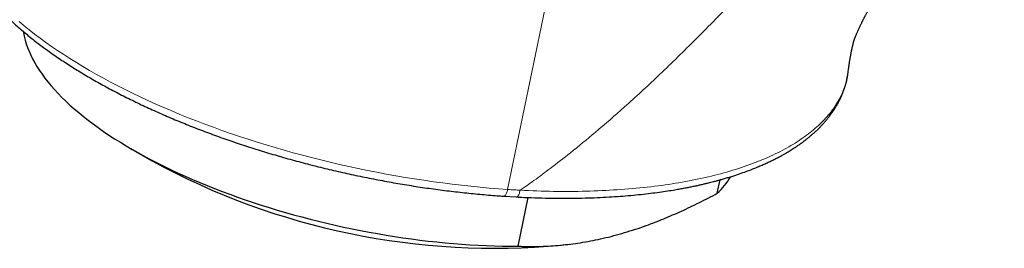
# Model space of a CAD drawing. Header units: millimetres. Extents: x 8 to 961, y 12 to 886.
# Tile 28 of 59: x 655 to 687, y 172 to 180. Entities that reach past the tile are written whole.
import ezdxf

# ---------------------------------------------------------------- set-up
doc = ezdxf.new("R2010")
doc.units = ezdxf.units.MM

msp = doc.modelspace()

# ---------------------------------------------------------------- linework, layer by layer
at = {"color": 252, "linetype": 'Continuous', "lineweight": 0}
msp.add_line((670.671, 174.201), (674.19, 191.292), dxfattribs=at)
at = {"color": 7, "linetype": 'Continuous', "lineweight": 30}
for p, q in [((658.279, 175.543), (658.975, 175.138)), ((677.567, 174.074), (677.658, 174.517)), ((670.549, 173.979), (670.957, 173.955)), ((671.019, 172.334), (671.348, 173.935)), ((672.431, 172.367), (672.709, 172.401))]:
    msp.add_line(p, q, dxfattribs=at)
at = {"color": 252, "linetype": 'Continuous', "lineweight": 0, "flags": 128}
msp.add_lwpolyline([(654.598, 179.724), (654.763, 179.586), (654.934, 179.448), (655.109, 179.31), (655.29, 179.173), (655.477, 179.037), (655.668, 178.902), (655.865, 178.768), (656.066, 178.635), (656.273, 178.502), (656.484, 178.371), (656.7, 178.24), (656.92, 178.111), (657.145, 177.983), (657.375, 177.856), (657.608, 177.731), (657.846, 177.607), (658.089, 177.484), (658.335, 177.363), (658.585, 177.243), (658.838, 177.125), (659.096, 177.009), (659.357, 176.894), (659.621, 176.781), (659.889, 176.67), (660.16, 176.561), (660.434, 176.453), (660.711, 176.347), (660.991, 176.244), (661.274, 176.142), (661.559, 176.043), (661.847, 175.946), (662.137, 175.85), (662.429, 175.757), (662.723, 175.667), (663.02, 175.578), (663.318, 175.492), (663.617, 175.408), (663.919, 175.327), (664.222, 175.248), (664.526, 175.171), (664.831, 175.097), (665.137, 175.025), (665.444, 174.957), (665.752, 174.89), (666.061, 174.826), (666.37, 174.765), (666.679, 174.707), (666.989, 174.651), (667.299, 174.598), (667.608, 174.548), (667.918, 174.501), (668.227, 174.456), (668.535, 174.414), (668.843, 174.375), (669.151, 174.339), (669.457, 174.306), (669.763, 174.275), (670.067, 174.248), (670.37, 174.223), (670.671, 174.201)], dxfattribs=at)
at = {"color": 7, "linetype": 'Continuous', "lineweight": 30, "flags": 128}
msp.add_lwpolyline([(654.743, 179.391), (654.748, 179.357), (654.771, 179.236), (654.8, 179.114), (654.836, 178.992), (654.878, 178.868), (654.927, 178.744), (654.982, 178.619), (655.044, 178.494), (655.112, 178.369), (655.187, 178.243), (655.268, 178.116), (655.355, 177.99), (655.448, 177.863), (655.548, 177.736), (655.654, 177.609), (655.766, 177.482), (655.884, 177.356), (656.008, 177.229), (656.137, 177.103), (656.273, 176.977), (656.414, 176.852), (656.561, 176.727), (656.714, 176.602), (656.872, 176.478), (657.035, 176.355), (657.204, 176.233), (657.378, 176.111), (657.557, 175.99), (657.741, 175.87), (657.93, 175.752), (658.124, 175.634), (658.322, 175.517), (658.525, 175.402), (658.733, 175.288), (658.945, 175.175), (659.161, 175.064), (659.381, 174.954), (659.606, 174.846), (659.834, 174.739), (660.066, 174.634), (660.301, 174.531), (660.54, 174.43), (660.782, 174.33), (661.028, 174.232), (661.277, 174.136), (661.528, 174.042), (661.782, 173.95), (662.039, 173.861), (662.299, 173.773), (662.561, 173.688), (662.825, 173.605), (663.091, 173.524), (663.359, 173.445), (663.629, 173.369), (663.9, 173.295), (664.173, 173.224), (664.447, 173.155), (664.723, 173.089), (664.999, 173.026), (665.276, 172.964), (665.554, 172.906), (665.833, 172.85), (666.112, 172.797), (666.391, 172.747), (666.67, 172.7), (666.949, 172.655), (667.228, 172.613), (667.506, 172.574), (667.784, 172.538), (668.061, 172.505), (668.337, 172.475), (668.613, 172.447), (668.887, 172.423), (669.159, 172.401), (669.431, 172.383), (669.7, 172.367), (669.968, 172.354), (670.234, 172.345), (670.498, 172.338), (670.759, 172.335), (671.019, 172.334)], dxfattribs=at)
at = {"color": 7, "linetype": 'Continuous', "lineweight": 30}
for centre, radius, start, end in [((670.244, 195.807), 23.541, 241.3998, 275.3324), ((675.741, 176.005), 2.658, 313.3835, 328.5669)]:
    msp.add_arc(centre, radius, start, end, dxfattribs=at)
at = {"color": 252, "linetype": 'Continuous', "lineweight": 0}
for points, knots in [([(683.885, 186.321), (683.361, 185.818), (682.334, 184.834), (680.853, 183.295), (679.442, 181.806), (678.102, 180.399), (676.835, 179.107), (675.654, 177.953), (674.573, 176.955), (673.614, 176.121), (672.797, 175.449), (672.122, 174.925), (671.569, 174.515), (671.236, 174.28), (671.085, 174.174)], [0, 0, 0, 0, 0.129321, 0.25322, 0.370688, 0.480749, 0.58243, 0.674761, 0.756744, 0.827408, 0.885825, 0.932243, 0.969332, 1, 1, 1, 1]), ([(671.084, 174.172), (671.453, 174.158), (672.189, 174.129), (673.255, 174.138), (674.285, 174.184), (675.27, 174.271), (676.203, 174.397), (677.079, 174.562), (677.894, 174.768), (678.645, 175.01), (679.325, 175.287), (679.931, 175.595), (680.46, 175.934), (680.912, 176.303), (681.284, 176.698), (681.573, 177.117), (681.765, 177.559), (681.862, 177.869), (681.869, 178.035), (681.869, 178.043)], [0, 0, 0, 0, 0.062569, 0.125087, 0.187527, 0.249861, 0.312066, 0.374133, 0.436394, 0.498896, 0.561204, 0.623169, 0.685178, 0.747607, 0.810214, 0.872584, 0.934826, 0.997059, 1, 1, 1, 1]), ([(670.671, 174.201), (670.66, 174.157), (670.638, 174.07), (670.594, 173.99), (670.564, 173.985), (670.551, 173.982)], [0, 0, 0, 0, 0.346946, 0.693891, 1, 1, 1, 1]), ([(670.671, 174.201), (670.749, 174.196), (670.886, 174.187), (671.024, 174.18), (671.084, 174.176)], [0, 0, 0, 0, 0.56, 1, 1, 1, 1]), ([(671.083, 174.172), (671.072, 174.13), (671.056, 174.065), (671.025, 174.005), (671, 173.971), (670.976, 173.954), (670.962, 173.954), (670.956, 173.955)], [0, 0, 0, 0, 0.332474, 0.511332, 0.693948, 0.876564, 1, 1, 1, 1])]:
    msp.add_open_spline(points, degree=3, knots=knots, dxfattribs=at)
at = {"color": 7, "linetype": 'Continuous', "lineweight": 30}
for points, knots in [([(681.87, 178.043), (681.871, 178.049), (681.875, 178.078), (681.881, 178.124), (681.888, 178.176), (681.894, 178.217), (681.899, 178.253), (681.904, 178.285), (681.909, 178.317), (681.914, 178.35), (681.92, 178.386), (681.926, 178.425), (681.932, 178.465), (681.939, 178.505), (681.946, 178.546), (681.953, 178.585), (681.959, 178.619), (681.966, 178.654), (681.973, 178.693), (681.981, 178.732), (681.988, 178.765), (681.994, 178.797), (682.002, 178.831), (682.01, 178.87), (682.018, 178.905), (682.025, 178.935), (682.031, 178.959), (682.036, 178.983), (682.042, 179.009), (682.048, 179.032), (682.052, 179.045), (682.055, 179.056), (682.057, 179.066), (682.06, 179.077), (682.064, 179.089), (682.069, 179.103), (682.074, 179.119), (682.081, 179.139), (682.089, 179.161), (682.101, 179.191), (682.111, 179.218), (682.12, 179.241), (682.132, 179.269), (682.145, 179.302), (682.161, 179.338), (682.176, 179.372), (682.188, 179.402), (682.2, 179.428), (682.213, 179.456), (682.226, 179.485), (682.24, 179.515), (682.255, 179.548), (682.273, 179.585), (682.291, 179.623), (682.309, 179.661), (682.33, 179.703), (682.353, 179.749), (682.376, 179.796), (682.396, 179.833), (682.41, 179.861), (682.424, 179.886), (682.438, 179.915), (682.457, 179.949), (682.477, 179.987), (682.504, 180.036), (682.537, 180.095), (682.577, 180.165), (682.611, 180.224), (682.641, 180.274), (682.668, 180.318), (682.698, 180.367), (682.734, 180.425), (682.776, 180.491), (682.822, 180.561), (682.868, 180.63), (682.911, 180.692), (682.949, 180.747), (682.983, 180.795), (683.017, 180.842), (683.062, 180.904), (683.119, 180.983), (683.19, 181.079), (683.265, 181.182), (683.344, 181.289), (683.422, 181.393), (683.495, 181.491), (683.562, 181.578), (683.623, 181.658), (683.677, 181.729), (683.726, 181.791), (683.768, 181.845), (683.804, 181.89), (683.835, 181.93), (683.866, 181.969), (683.901, 182.012), (683.941, 182.062), (683.987, 182.119), (684.049, 182.194), (684.13, 182.29), (684.232, 182.41), (684.349, 182.544), (684.47, 182.678), (684.585, 182.803), (684.685, 182.908), (684.774, 182.999), (684.847, 183.073), (684.905, 183.13), (684.949, 183.173), (684.984, 183.208), (685.014, 183.237), (685.048, 183.27), (685.094, 183.313), (685.153, 183.369), (685.223, 183.435), (685.3, 183.505), (685.382, 183.579), (685.463, 183.653), (685.549, 183.729), (685.643, 183.811), (685.748, 183.902), (685.848, 183.986), (685.938, 184.061), (686.013, 184.123), (686.081, 184.178), (686.137, 184.223), (686.178, 184.255), (686.209, 184.279), (686.236, 184.301), (686.267, 184.325), (686.304, 184.353), (686.354, 184.391), (686.412, 184.435), (686.476, 184.482), (686.535, 184.525), (686.587, 184.561), (686.631, 184.592), (686.67, 184.618), (686.707, 184.643), (686.746, 184.669), (686.788, 184.695), (686.828, 184.72), (686.863, 184.742), (686.893, 184.76), (686.919, 184.775), (686.944, 184.789), (686.965, 184.801), (686.982, 184.81), (686.995, 184.816), (687.004, 184.821), (687.009, 184.823), (687.01, 184.824), (687.01, 184.824), (687.01, 184.824)], [0, 0, 0, 0, 0.001757, 0.008341, 0.013273, 0.01735, 0.020968, 0.024179, 0.027706, 0.031043, 0.035211, 0.040177, 0.044616, 0.049204, 0.055437, 0.060471, 0.064565, 0.068802, 0.074765, 0.080247, 0.084628, 0.088524, 0.093342, 0.099033, 0.104741, 0.108426, 0.111719, 0.115105, 0.118964, 0.124375, 0.129688, 0.134896, 0.14226, 0.150516, 0.158262, 0.165072, 0.171486, 0.177359, 0.183177, 0.189106, 0.194161, 0.198181, 0.202718, 0.207253, 0.212424, 0.216897, 0.22007, 0.223038, 0.226318, 0.229642, 0.232845, 0.236336, 0.240405, 0.244748, 0.248402, 0.252096, 0.257601, 0.262452, 0.266117, 0.268878, 0.270964, 0.273691, 0.277293, 0.281291, 0.284974, 0.292141, 0.299401, 0.305843, 0.309868, 0.314243, 0.31899, 0.324615, 0.331383, 0.338584, 0.345479, 0.351679, 0.357112, 0.36172, 0.365998, 0.371112, 0.380327, 0.39028, 0.40081, 0.411926, 0.423637, 0.433261, 0.442675, 0.451123, 0.458583, 0.465041, 0.471048, 0.475773, 0.479517, 0.483644, 0.488317, 0.493613, 0.499788, 0.506874, 0.518566, 0.532151, 0.547658, 0.56512, 0.57943, 0.592282, 0.603573, 0.613276, 0.619881, 0.625448, 0.629969, 0.633442, 0.636954, 0.643105, 0.651015, 0.659604, 0.670133, 0.680529, 0.690794, 0.701384, 0.713471, 0.727124, 0.742353, 0.752525, 0.763089, 0.77235, 0.779934, 0.785832, 0.789296, 0.792937, 0.797518, 0.80304, 0.809402, 0.819817, 0.830118, 0.840257, 0.849484, 0.857561, 0.864996, 0.872244, 0.880582, 0.890983, 0.900839, 0.911027, 0.920154, 0.929112, 0.939194, 0.949738, 0.959496, 0.969471, 0.979526, 0.989926, 0.999544, 1, 1, 1, 1]), ([(652.469, 183.856), (652.468, 183.852), (652.457, 183.806), (652.443, 183.716), (652.426, 183.588), (652.415, 183.458), (652.41, 183.327), (652.411, 183.195), (652.417, 183.063), (652.43, 182.929), (652.449, 182.795), (652.473, 182.66), (652.503, 182.524), (652.54, 182.387), (652.582, 182.249), (652.631, 182.111), (652.685, 181.972), (652.746, 181.833), (652.812, 181.694), (652.884, 181.554), (652.963, 181.414), (653.047, 181.273), (653.137, 181.133), (653.233, 180.993), (653.334, 180.853), (653.441, 180.713), (653.554, 180.573), (653.672, 180.433), (653.796, 180.294), (653.925, 180.156), (654.059, 180.017), (654.199, 179.88), (654.344, 179.743), (654.493, 179.606), (654.648, 179.471), (654.808, 179.336), (654.972, 179.201), (655.142, 179.068), (655.316, 178.935), (655.495, 178.803), (655.678, 178.673), (655.865, 178.543), (656.058, 178.414), (656.254, 178.286), (656.455, 178.159), (656.66, 178.034), (656.869, 177.909), (657.082, 177.786), (657.299, 177.664), (657.519, 177.543), (657.744, 177.424), (657.972, 177.306), (658.204, 177.189), (658.439, 177.074), (658.678, 176.96), (658.92, 176.848), (659.165, 176.738), (659.413, 176.629), (659.664, 176.521), (659.918, 176.416), (660.175, 176.312), (660.435, 176.21), (660.697, 176.109), (660.962, 176.011), (661.23, 175.914), (661.499, 175.819), (661.771, 175.726), (662.045, 175.635), (662.321, 175.547), (662.599, 175.46), (662.878, 175.375), (663.159, 175.292), (663.442, 175.212), (663.726, 175.134), (664.012, 175.058), (664.299, 174.984), (664.587, 174.912), (664.875, 174.843), (665.165, 174.776), (665.456, 174.711), (665.747, 174.648), (666.039, 174.589), (666.331, 174.531), (666.623, 174.476), (666.916, 174.423), (667.209, 174.373), (667.502, 174.325), (667.794, 174.28), (668.087, 174.237), (668.379, 174.197), (668.67, 174.16), (668.961, 174.125), (669.251, 174.092), (669.541, 174.062), (669.829, 174.035), (670.116, 174.011), (670.357, 173.992), (670.501, 173.982), (670.551, 173.979)], [0, 0, 0, 0, 0.000974, 0.010975, 0.020976, 0.030985, 0.041009, 0.051057, 0.061134, 0.071249, 0.081405, 0.091607, 0.101858, 0.112159, 0.12251, 0.132911, 0.14336, 0.153854, 0.164389, 0.174962, 0.185569, 0.196204, 0.206865, 0.217546, 0.228244, 0.238955, 0.249676, 0.260405, 0.271138, 0.281873, 0.292609, 0.303344, 0.314077, 0.324807, 0.335534, 0.346255, 0.356973, 0.367685, 0.378392, 0.389094, 0.39979, 0.410482, 0.421168, 0.431849, 0.442525, 0.453196, 0.463863, 0.474525, 0.485183, 0.495837, 0.506486, 0.517132, 0.527775, 0.538414, 0.549049, 0.559682, 0.570311, 0.580938, 0.591562, 0.602184, 0.612803, 0.62342, 0.634035, 0.644648, 0.655259, 0.665869, 0.676477, 0.687083, 0.697689, 0.708292, 0.718895, 0.729497, 0.740098, 0.750698, 0.761298, 0.771896, 0.782494, 0.793092, 0.80369, 0.814287, 0.824884, 0.835481, 0.846078, 0.856675, 0.867272, 0.877869, 0.888467, 0.899065, 0.909664, 0.920263, 0.930864, 0.941464, 0.952066, 0.962669, 0.973273, 0.983878, 0.994485, 1, 1, 1, 1]), ([(670.956, 173.953), (671.119, 173.945), (671.44, 173.93), (671.91, 173.917), (672.364, 173.91), (672.799, 173.912), (673.218, 173.919), (673.62, 173.933), (674.004, 173.952), (674.371, 173.977), (674.722, 174.005), (675.055, 174.038), (675.368, 174.074), (675.658, 174.111), (675.926, 174.15), (676.152, 174.186), (676.34, 174.219), (676.495, 174.248), (676.64, 174.275), (676.774, 174.303), (676.896, 174.329), (676.994, 174.35), (677.069, 174.368), (677.125, 174.38), (677.174, 174.392), (677.226, 174.405), (677.285, 174.419), (677.358, 174.437), (677.443, 174.459), (677.542, 174.485), (677.652, 174.515), (677.775, 174.55), (677.907, 174.589), (678.041, 174.63), (678.173, 174.672), (678.332, 174.726), (678.513, 174.79), (678.713, 174.865), (678.888, 174.936), (679.042, 175.002), (679.179, 175.062), (679.308, 175.123), (679.431, 175.183), (679.533, 175.235), (679.614, 175.278), (679.674, 175.31), (679.726, 175.339), (679.771, 175.365), (679.808, 175.386), (679.842, 175.405), (679.883, 175.43), (679.935, 175.461), (680, 175.501), (680.072, 175.547), (680.151, 175.598), (680.237, 175.656), (680.318, 175.714), (680.394, 175.769), (680.463, 175.822), (680.535, 175.878), (680.609, 175.939), (680.685, 176.003), (680.763, 176.072), (680.83, 176.134), (680.884, 176.186), (680.924, 176.226), (680.958, 176.261), (680.99, 176.294), (681.021, 176.327), (681.053, 176.362), (681.095, 176.409), (681.147, 176.468), (681.207, 176.541), (681.261, 176.61), (681.309, 176.675), (681.351, 176.734), (681.39, 176.791), (681.425, 176.845), (681.456, 176.894), (681.483, 176.938), (681.511, 176.986), (681.542, 177.043), (681.579, 177.113), (681.617, 177.19), (681.66, 177.283), (681.703, 177.387), (681.735, 177.476), (681.756, 177.537), (681.767, 177.573), (681.778, 177.608), (681.788, 177.642), (681.798, 177.678), (681.809, 177.72), (681.821, 177.769), (681.834, 177.826), (681.847, 177.892), (681.86, 177.967), (681.868, 178.021), (681.872, 178.049)], [0, 0, 0, 0, 0.027727, 0.054766, 0.081118, 0.106783, 0.13176, 0.156048, 0.179647, 0.202557, 0.224778, 0.246309, 0.266866, 0.286212, 0.304348, 0.321274, 0.332896, 0.343871, 0.354202, 0.363887, 0.372915, 0.380902, 0.385593, 0.389729, 0.393309, 0.396792, 0.401266, 0.406777, 0.413328, 0.420921, 0.429557, 0.439239, 0.449967, 0.461096, 0.471925, 0.482454, 0.500965, 0.518446, 0.534887, 0.548308, 0.561008, 0.573396, 0.585547, 0.597463, 0.604049, 0.610367, 0.615887, 0.620579, 0.624443, 0.627761, 0.631432, 0.63766, 0.644816, 0.652904, 0.661925, 0.67189, 0.682945, 0.691042, 0.699668, 0.708825, 0.718516, 0.728746, 0.739519, 0.750568, 0.757496, 0.763425, 0.768371, 0.773092, 0.777987, 0.783056, 0.7883, 0.798349, 0.808668, 0.819143, 0.827266, 0.835481, 0.843495, 0.850758, 0.857257, 0.862993, 0.868373, 0.8761, 0.885039, 0.895036, 0.904977, 0.920029, 0.934391, 0.939027, 0.943588, 0.948073, 0.952484, 0.956859, 0.96197, 0.967735, 0.97442, 0.982025, 0.990552, 1, 1, 1, 1]), ([(671.019, 172.334), (671.084, 172.332), (671.252, 172.326), (671.527, 172.324), (671.844, 172.331), (672.164, 172.348), (672.489, 172.375), (672.816, 172.413), (673.147, 172.462), (673.479, 172.522), (673.818, 172.594), (674.163, 172.679), (674.516, 172.778), (674.872, 172.89), (675.207, 173.005), (675.519, 173.122), (675.808, 173.237), (676.099, 173.36), (676.391, 173.489), (676.684, 173.626), (676.978, 173.769), (677.272, 173.918), (677.469, 174.022), (677.567, 174.074)], [0, 0, 0, 0, 0.032291, 0.083619, 0.134946, 0.186367, 0.237787, 0.289404, 0.341052, 0.392196, 0.443374, 0.49657, 0.549765, 0.603115, 0.656465, 0.699249, 0.742034, 0.784887, 0.82774, 0.870779, 0.913818, 0.956909, 1, 1, 1, 1])]:
    msp.add_open_spline(points, degree=3, knots=knots, dxfattribs=at)

doc.saveas('drawing.dxf')
